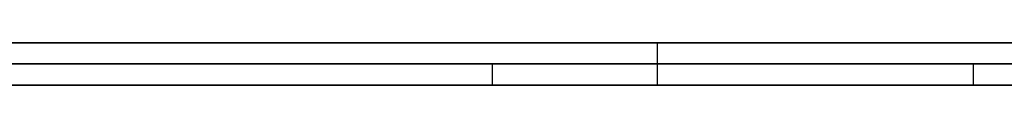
# Model space of a CAD drawing. Extents: x -3.09 to 3.09, y -0.36 to 1.94.
# Tile 34 of 168: x -2.003171 to -1.993817, y 1.8416 to 1.842. Entities that reach past the tile are written whole.
import ezdxf

# ---------------------------------------------------------------- set-up
doc = ezdxf.new("R2010")
doc.units = 0
doc.layers.get('0').update_dxf_attribs({"linetype": 'CONTINUOUS'})

# ---------------------------------------------------------------- blocks, each defined once
blk = doc.blocks.new('*U1')
at = {"extrusion": (0, 1, 0)}
for p, q in [((-3.01875, 1.842, 0.83), (3.01875, 1.842, 0.83)), ((3.01875, 1.842, -0.83), (-3.01875, 1.842, -0.83)), ((-2.92375, 1.842, -0.815), (2.92375, 1.842, -0.815)), ((2.92375, 1.842, 0.815), (-2.92375, 1.842, 0.815)), ((2.92375, 1.842, -0.7525), (-2.92375, 1.842, -0.7525)), ((-2.92375, 1.842, 0.7525), (2.92375, 1.842, 0.7525)), ((-2.71875, 1.842, -0.61), (-1.93875, 1.842, -0.61)), ((-1.93875, 1.842, -0.36), (-2.71875, 1.842, -0.36)), ((-2.45875, 1.842, -0.25), (-0.01875, 1.842, -0.25)), ((-0.01875, 1.842, 0.25), (-2.45875, 1.842, 0.25)), ((-1.9446251, 1.842, 0.5110608), (-2.010421, 1.842, 0.5110608)), ((-2.010421, 1.842, 0.4110608), (-1.9446251, 1.842, 0.4110608)), ((-1.9971148, 1.842, 0.499224), (-1.9446251, 1.842, 0.499224)), ((-1.9971148, 1.842, 0.4620812), (-1.9971148, 1.842, 0.499224)), ((-1.9446251, 1.842, 0.4620812), (-1.9971148, 1.842, 0.4620812)), ((-1.9446251, 1.842, 0.4228975), (-1.9971148, 1.842, 0.4228975)), ((-1.9971148, 1.842, 0.4502444), (-1.9446251, 1.842, 0.4502444)), ((-1.9971148, 1.842, 0.4228975), (-1.9971148, 1.842, 0.4502444)), ((-1.93875, 1.8418, -0.61), (-2.71875, 1.8418, -0.61)), ((-2.71875, 1.8418, -0.36), (-1.93875, 1.8418, -0.36)), ((-2.45875, 1.8418, 0.25), (-0.01875, 1.8418, 0.25)), ((-0.01875, 1.8418, -0.25), (-2.45875, 1.8418, -0.25)), ((-1.985458, 1.8418, -0.4355915), (-2.0117437, 1.8418, -0.4755915)), ((-1.9986825, 1.8418, -0.4787751), (-1.9698661, 1.8418, -0.4355915)), ((2.92375, 1.8416, -0.815), (-2.92375, 1.8416, -0.815)), ((-2.92375, 1.8416, 0.815), (2.92375, 1.8416, 0.815)), ((2.92375, 1.8416, -0.7525), (-2.92375, 1.8416, -0.7525)), ((-2.92375, 1.8416, 0.7525), (2.92375, 1.8416, 0.7525)), ((-2.0117437, 1.8416, -0.4755915), (-1.985458, 1.8416, -0.4355915)), ((-2.010421, 1.8416, 0.5110608), (-1.9446251, 1.8416, 0.5110608)), ((-1.9446251, 1.8416, 0.4110608), (-2.010421, 1.8416, 0.4110608)), ((-1.9698661, 1.8416, -0.4355915), (-1.9986825, 1.8416, -0.4787751)), ((-1.9446251, 1.8416, 0.499224), (-1.9971148, 1.8416, 0.499224)), ((-1.9971148, 1.8416, 0.499224), (-1.9971148, 1.8416, 0.4620812)), ((-1.9971148, 1.8416, 0.4620812), (-1.9446251, 1.8416, 0.4620812)), ((-1.9446251, 1.8416, 0.4502444), (-1.9971148, 1.8416, 0.4502444)), ((-1.9971148, 1.8416, 0.4228975), (-1.9446251, 1.8416, 0.4228975)), ((-1.9971148, 1.8416, 0.4502444), (-1.9971148, 1.8416, 0.4228975))]:
    blk.add_line(p, q, dxfattribs=at)
at = {"extrusion": (0, 0, -1)}
for p, q in [((-3.01875, 1.842, 0.83), (3.01875, 1.842, 0.83)), ((2.92375, 1.842, -0.7525), (-2.92375, 1.842, -0.7525)), ((2.92375, 1.842, 0.815), (-2.92375, 1.842, 0.815)), ((-1.93875, 1.842, -0.36), (-2.71875, 1.842, -0.36)), ((-0.01875, 1.842, 0.25), (-2.45875, 1.842, 0.25)), ((-1.9446251, 1.842, 0.5110608), (-2.010421, 1.842, 0.5110608)), ((-1.9446251, 1.842, 0.4620812), (-1.9971148, 1.842, 0.4620812)), ((-1.9971148, 1.842, 0.4620812), (-1.9971148, 1.8416, 0.4620812)), ((-1.9446251, 1.842, 0.4228975), (-1.9971148, 1.842, 0.4228975)), ((-1.9971148, 1.842, 0.4228975), (-1.9971148, 1.8416, 0.4228975)), ((-2.71875, 1.8418, -0.36), (-1.93875, 1.8418, -0.36)), ((-2.45875, 1.8418, 0.25), (-0.01875, 1.8418, 0.25)), ((2.92375, 1.8416, -0.7525), (-2.92375, 1.8416, -0.7525)), ((-2.92375, 1.8416, 0.815), (2.92375, 1.8416, 0.815)), ((-2.010421, 1.8416, 0.5110608), (-1.9446251, 1.8416, 0.5110608)), ((-1.9971148, 1.8416, 0.4620812), (-1.9446251, 1.8416, 0.4620812)), ((-1.9971148, 1.8416, 0.4228975), (-1.9446251, 1.8416, 0.4228975))]:
    blk.add_line(p, q, dxfattribs=at)
for p, q in [((3.01875, 1.842, -0.83), (-3.01875, 1.842, -0.83)), ((-2.92375, 1.842, 0.7525), (2.92375, 1.842, 0.7525)), ((-2.92375, 1.842, -0.815), (2.92375, 1.842, -0.815)), ((-2.71875, 1.842, -0.61), (-1.93875, 1.842, -0.61)), ((-2.45875, 1.842, -0.25), (-0.01875, 1.842, -0.25)), ((-2.010421, 1.842, 0.4110608), (-1.9446251, 1.842, 0.4110608)), ((-1.9971148, 1.842, 0.4502444), (-1.9446251, 1.842, 0.4502444)), ((-1.9971148, 1.842, 0.4502444), (-1.9971148, 1.8416, 0.4502444)), ((-1.9971148, 1.842, 0.499224), (-1.9446251, 1.842, 0.499224)), ((-1.9971148, 1.842, 0.499224), (-1.9971148, 1.8416, 0.499224)), ((-1.93875, 1.8418, -0.61), (-2.71875, 1.8418, -0.61)), ((-0.01875, 1.8418, -0.25), (-2.45875, 1.8418, -0.25)), ((-1.9986825, 1.8418, -0.4787751), (-1.9986825, 1.8416, -0.4787751)), ((-1.994111, 1.8418, -0.4915915), (-1.994111, 1.8416, -0.4915915)), ((-1.994111, 1.8418, -0.4915915), (-1.994111, 1.8416, -0.4915915)), ((-2.92375, 1.8416, 0.7525), (2.92375, 1.8416, 0.7525)), ((2.92375, 1.8416, -0.815), (-2.92375, 1.8416, -0.815)), ((-1.9446251, 1.8416, 0.4110608), (-2.010421, 1.8416, 0.4110608)), ((-1.9446251, 1.8416, 0.4502444), (-1.9971148, 1.8416, 0.4502444)), ((-1.9446251, 1.8416, 0.499224), (-1.9971148, 1.8416, 0.499224))]:
    blk.add_line(p, q)
at = {"extrusion": (-1, 0, 0)}
for p, q in [((-1.9971148, 1.842, 0.4228975), (-1.9971148, 1.842, 0.4502444)), ((-1.9971148, 1.842, 0.4228975), (-1.9971148, 1.8416, 0.4228975)), ((-1.9971148, 1.842, 0.4502444), (-1.9971148, 1.8416, 0.4502444)), ((-1.9971148, 1.842, 0.4620812), (-1.9971148, 1.842, 0.499224)), ((-1.9971148, 1.842, 0.4620812), (-1.9971148, 1.8416, 0.4620812)), ((-1.9971148, 1.842, 0.499224), (-1.9971148, 1.8416, 0.499224)), ((-1.9971148, 1.8416, 0.4502444), (-1.9971148, 1.8416, 0.4228975)), ((-1.9971148, 1.8416, 0.499224), (-1.9971148, 1.8416, 0.4620812))]:
    blk.add_line(p, q, dxfattribs=at)
at = {"extrusion": (0.835705, 0, -0.549178)}
for p, q in [((-1.985458, 1.8418, -0.4355915), (-2.0117437, 1.8418, -0.4755915)), ((-2.0117437, 1.8416, -0.4755915), (-1.985458, 1.8416, -0.4355915))]:
    blk.add_line(p, q, dxfattribs=at)
at = {"extrusion": (-0.831808, 0, 0.555063)}
for p, q in [((-1.9986825, 1.8418, -0.4787751), (-1.9698661, 1.8418, -0.4355915)), ((-1.9986825, 1.8418, -0.4787751), (-1.9986825, 1.8416, -0.4787751)), ((-1.9698661, 1.8416, -0.4355915), (-1.9986825, 1.8416, -0.4787751))]:
    blk.add_line(p, q, dxfattribs=at)
for points in [[(-2.00324, 1.8418, -0.48734), (-2.00314, 1.8418, -0.487365), (-2.00304, 1.8418, -0.48739), (-2.00294, 1.8418, -0.487415), (-2.00284, 1.8418, -0.487441), (-2.00273, 1.8418, -0.487467), (-2.00263, 1.8418, -0.487493), (-2.00253, 1.8418, -0.48752), (-2.00243, 1.8418, -0.487547), (-2.00233, 1.8418, -0.487575), (-2.00223, 1.8418, -0.487603), (-2.00213, 1.8418, -0.487631), (-2.00203, 1.8418, -0.48766), (-2.00193, 1.8418, -0.487689), (-2.00183, 1.8418, -0.487718), (-2.00173, 1.8418, -0.487748), (-2.00163, 1.8418, -0.487778), (-2.00153, 1.8418, -0.487809), (-2.00143, 1.8418, -0.48784), (-2.00133, 1.8418, -0.487871), (-2.00124, 1.8418, -0.487902), (-2.00114, 1.8418, -0.487935), (-2.00104, 1.8418, -0.487967), (-2.00094, 1.8418, -0.488), (-2.00084, 1.8418, -0.488033), (-2.00075, 1.8418, -0.488066), (-2.00065, 1.8418, -0.4881), (-2.00055, 1.8418, -0.488135), (-2.00046, 1.8418, -0.488169), (-2.00036, 1.8418, -0.488204), (-2.00026, 1.8418, -0.48824), (-2.00017, 1.8418, -0.488276), (-2.00007, 1.8418, -0.488312), (-1.99998, 1.8418, -0.488348), (-1.99988, 1.8418, -0.488385), (-1.99978, 1.8418, -0.488422), (-1.99969, 1.8418, -0.48846), (-1.99959, 1.8418, -0.488498), (-1.9995, 1.8418, -0.488537), (-1.99941, 1.8418, -0.488575), (-1.99931, 1.8418, -0.488615), (-1.99922, 1.8418, -0.488654), (-1.99912, 1.8418, -0.488694), (-1.99903, 1.8418, -0.488734), (-1.99894, 1.8418, -0.488775), (-1.99884, 1.8418, -0.488816), (-1.99875, 1.8418, -0.488858), (-1.99866, 1.8418, -0.488899), (-1.99856, 1.8418, -0.488942), (-1.99847, 1.8418, -0.488984), (-1.99838, 1.8418, -0.489027), (-1.99829, 1.8418, -0.48907), (-1.9982, 1.8418, -0.489114), (-1.9981, 1.8418, -0.489158), (-1.99801, 1.8418, -0.489203), (-1.99792, 1.8418, -0.489247), (-1.99783, 1.8418, -0.489293), (-1.99774, 1.8418, -0.489338), (-1.99765, 1.8418, -0.489384), (-1.99756, 1.8418, -0.48943), (-1.99747, 1.8418, -0.489477), (-1.99738, 1.8418, -0.489524), (-1.99729, 1.8418, -0.489572), (-1.9972, 1.8418, -0.489619), (-1.99711, 1.8418, -0.489668), (-1.99702, 1.8418, -0.489716), (-1.99693, 1.8418, -0.489765), (-1.99684, 1.8418, -0.489814), (-1.99675, 1.8418, -0.489864), (-1.99667, 1.8418, -0.489914), (-1.99658, 1.8418, -0.489965), (-1.99649, 1.8418, -0.490016), (-1.9964, 1.8418, -0.490067), (-1.99631, 1.8418, -0.490118), (-1.99623, 1.8418, -0.49017), (-1.99614, 1.8418, -0.490223), (-1.99605, 1.8418, -0.490275), (-1.99597, 1.8418, -0.490328), (-1.99588, 1.8418, -0.490382), (-1.99579, 1.8418, -0.490436), (-1.99571, 1.8418, -0.49049), (-1.99562, 1.8418, -0.490545), (-1.99554, 1.8418, -0.4906), (-1.99545, 1.8418, -0.490655), (-1.99537, 1.8418, -0.490711), (-1.99528, 1.8418, -0.490767), (-1.9952, 1.8418, -0.490823), (-1.99511, 1.8418, -0.49088), (-1.99503, 1.8418, -0.490937), (-1.99494, 1.8418, -0.490995), (-1.99486, 1.8418, -0.491053), (-1.99477, 1.8418, -0.491111), (-1.99469, 1.8418, -0.49117), (-1.99461, 1.8418, -0.491229), (-1.99452, 1.8418, -0.491288), (-1.99444, 1.8418, -0.491348), (-1.99436, 1.8418, -0.491409), (-1.99428, 1.8418, -0.491469), (-1.99419, 1.8418, -0.49153), (-1.99411, 1.8418, -0.491591)], [(-2.00324, 1.8418, -0.48734), (-2.00314, 1.8418, -0.487365), (-2.00304, 1.8418, -0.48739), (-2.00294, 1.8418, -0.487415), (-2.00284, 1.8418, -0.487441), (-2.00273, 1.8418, -0.487467), (-2.00263, 1.8418, -0.487493), (-2.00253, 1.8418, -0.48752), (-2.00243, 1.8418, -0.487547), (-2.00233, 1.8418, -0.487575), (-2.00223, 1.8418, -0.487603), (-2.00213, 1.8418, -0.487631), (-2.00203, 1.8418, -0.48766), (-2.00193, 1.8418, -0.487689), (-2.00183, 1.8418, -0.487718), (-2.00173, 1.8418, -0.487748), (-2.00163, 1.8418, -0.487778), (-2.00153, 1.8418, -0.487809), (-2.00143, 1.8418, -0.48784), (-2.00133, 1.8418, -0.487871), (-2.00124, 1.8418, -0.487902), (-2.00114, 1.8418, -0.487935), (-2.00104, 1.8418, -0.487967), (-2.00094, 1.8418, -0.488), (-2.00084, 1.8418, -0.488033), (-2.00075, 1.8418, -0.488066), (-2.00065, 1.8418, -0.4881), (-2.00055, 1.8418, -0.488135), (-2.00046, 1.8418, -0.488169), (-2.00036, 1.8418, -0.488204), (-2.00026, 1.8418, -0.48824), (-2.00017, 1.8418, -0.488276), (-2.00007, 1.8418, -0.488312), (-1.99998, 1.8418, -0.488348), (-1.99988, 1.8418, -0.488385), (-1.99978, 1.8418, -0.488422), (-1.99969, 1.8418, -0.48846), (-1.99959, 1.8418, -0.488498), (-1.9995, 1.8418, -0.488537), (-1.99941, 1.8418, -0.488575), (-1.99931, 1.8418, -0.488615), (-1.99922, 1.8418, -0.488654), (-1.99912, 1.8418, -0.488694), (-1.99903, 1.8418, -0.488734), (-1.99894, 1.8418, -0.488775), (-1.99884, 1.8418, -0.488816), (-1.99875, 1.8418, -0.488858), (-1.99866, 1.8418, -0.488899), (-1.99856, 1.8418, -0.488942), (-1.99847, 1.8418, -0.488984), (-1.99838, 1.8418, -0.489027), (-1.99829, 1.8418, -0.48907), (-1.9982, 1.8418, -0.489114), (-1.9981, 1.8418, -0.489158), (-1.99801, 1.8418, -0.489203), (-1.99792, 1.8418, -0.489247), (-1.99783, 1.8418, -0.489293), (-1.99774, 1.8418, -0.489338), (-1.99765, 1.8418, -0.489384), (-1.99756, 1.8418, -0.48943), (-1.99747, 1.8418, -0.489477), (-1.99738, 1.8418, -0.489524), (-1.99729, 1.8418, -0.489572), (-1.9972, 1.8418, -0.489619), (-1.99711, 1.8418, -0.489668), (-1.99702, 1.8418, -0.489716), (-1.99693, 1.8418, -0.489765), (-1.99684, 1.8418, -0.489814), (-1.99675, 1.8418, -0.489864), (-1.99667, 1.8418, -0.489914), (-1.99658, 1.8418, -0.489965), (-1.99649, 1.8418, -0.490016), (-1.9964, 1.8418, -0.490067), (-1.99631, 1.8418, -0.490118), (-1.99623, 1.8418, -0.49017), (-1.99614, 1.8418, -0.490223), (-1.99605, 1.8418, -0.490275), (-1.99597, 1.8418, -0.490328), (-1.99588, 1.8418, -0.490382), (-1.99579, 1.8418, -0.490436), (-1.99571, 1.8418, -0.49049), (-1.99562, 1.8418, -0.490545), (-1.99554, 1.8418, -0.4906), (-1.99545, 1.8418, -0.490655), (-1.99537, 1.8418, -0.490711), (-1.99528, 1.8418, -0.490767), (-1.9952, 1.8418, -0.490823), (-1.99511, 1.8418, -0.49088), (-1.99503, 1.8418, -0.490937), (-1.99494, 1.8418, -0.490995), (-1.99486, 1.8418, -0.491053), (-1.99477, 1.8418, -0.491111), (-1.99469, 1.8418, -0.49117), (-1.99461, 1.8418, -0.491229), (-1.99452, 1.8418, -0.491288), (-1.99444, 1.8418, -0.491348), (-1.99436, 1.8418, -0.491409), (-1.99428, 1.8418, -0.491469), (-1.99419, 1.8418, -0.49153), (-1.99411, 1.8418, -0.491591)], [(-1.99375, 1.8418, -0.523384), (-1.99382, 1.8418, -0.523407), (-1.99389, 1.8418, -0.523429), (-1.99396, 1.8418, -0.523452), (-1.99403, 1.8418, -0.523474), (-1.99411, 1.8418, -0.523496), (-1.99418, 1.8418, -0.523518), (-1.99425, 1.8418, -0.523539), (-1.99433, 1.8418, -0.52356), (-1.9944, 1.8418, -0.523581), (-1.99447, 1.8418, -0.523602), (-1.99455, 1.8418, -0.523622), (-1.99462, 1.8418, -0.523642), (-1.9947, 1.8418, -0.523662), (-1.99477, 1.8418, -0.523681), (-1.99485, 1.8418, -0.523701), (-1.99492, 1.8418, -0.52372), (-1.995, 1.8418, -0.523738), (-1.99507, 1.8418, -0.523757), (-1.99515, 1.8418, -0.523775), (-1.99523, 1.8418, -0.523793), (-1.9953, 1.8418, -0.52381), (-1.99538, 1.8418, -0.523828), (-1.99546, 1.8418, -0.523845), (-1.99553, 1.8418, -0.523862), (-1.99561, 1.8418, -0.523879), (-1.99569, 1.8418, -0.523895), (-1.99577, 1.8418, -0.523911), (-1.99585, 1.8418, -0.523928), (-1.99593, 1.8418, -0.523944), (-1.996, 1.8418, -0.52396), (-1.99608, 1.8418, -0.523975), (-1.99616, 1.8418, -0.523991), (-1.99625, 1.8418, -0.524006), (-1.99633, 1.8418, -0.524021), (-1.99641, 1.8418, -0.524036), (-1.99649, 1.8418, -0.524051), (-1.99657, 1.8418, -0.524065), (-1.99665, 1.8418, -0.52408), (-1.99674, 1.8418, -0.524094), (-1.99682, 1.8418, -0.524108), (-1.9969, 1.8418, -0.524122), (-1.99699, 1.8418, -0.524136), (-1.99707, 1.8418, -0.524149), (-1.99716, 1.8418, -0.524163), (-1.99724, 1.8418, -0.524176), (-1.99733, 1.8418, -0.524189), (-1.99741, 1.8418, -0.524201), (-1.9975, 1.8418, -0.524214), (-1.99759, 1.8418, -0.524227), (-1.99767, 1.8418, -0.524239), (-1.99776, 1.8418, -0.524251), (-1.99785, 1.8418, -0.524263), (-1.99794, 1.8418, -0.524275), (-1.99803, 1.8418, -0.524286), (-1.99812, 1.8418, -0.524297), (-1.99821, 1.8418, -0.524309), (-1.9983, 1.8418, -0.52432), (-1.99839, 1.8418, -0.52433), (-1.99848, 1.8418, -0.524341), (-1.99857, 1.8418, -0.524352), (-1.99866, 1.8418, -0.524362), (-1.99875, 1.8418, -0.524372), (-1.99884, 1.8418, -0.524382), (-1.99893, 1.8418, -0.524392), (-1.99903, 1.8418, -0.524401), (-1.99912, 1.8418, -0.524411), (-1.99921, 1.8418, -0.52442), (-1.99931, 1.8418, -0.524429), (-1.9994, 1.8418, -0.524438), (-1.9995, 1.8418, -0.524446), (-1.99959, 1.8418, -0.524455), (-1.99969, 1.8418, -0.524463), (-1.99978, 1.8418, -0.524471), (-1.99988, 1.8418, -0.524479), (-1.99997, 1.8418, -0.524487), (-2.00007, 1.8418, -0.524495), (-2.00017, 1.8418, -0.524502), (-2.00027, 1.8418, -0.524509), (-2.00036, 1.8418, -0.524517), (-2.00046, 1.8418, -0.524523), (-2.00056, 1.8418, -0.52453), (-2.00066, 1.8418, -0.524537), (-2.00076, 1.8418, -0.524543), (-2.00086, 1.8418, -0.524549), (-2.00096, 1.8418, -0.524555), (-2.00106, 1.8418, -0.524561), (-2.00116, 1.8418, -0.524567), (-2.00126, 1.8418, -0.524572), (-2.00136, 1.8418, -0.524577), (-2.00147, 1.8418, -0.524583), (-2.00157, 1.8418, -0.524587), (-2.00167, 1.8418, -0.524592), (-2.00178, 1.8418, -0.524597), (-2.00188, 1.8418, -0.524601), (-2.00198, 1.8418, -0.524605), (-2.00209, 1.8418, -0.524609), (-2.00219, 1.8418, -0.524613), (-2.0023, 1.8418, -0.524617), (-2.0024, 1.8418, -0.52462), (-2.00251, 1.8418, -0.524624), (-2.00261, 1.8418, -0.524627), (-2.00272, 1.8418, -0.52463), (-2.00283, 1.8418, -0.524633), (-2.00294, 1.8418, -0.524635), (-2.00304, 1.8418, -0.524638), (-2.00315, 1.8418, -0.52464), (-2.00326, 1.8418, -0.524642)], [(-1.99375, 1.8418, -0.523384), (-1.99382, 1.8418, -0.523407), (-1.99389, 1.8418, -0.523429), (-1.99396, 1.8418, -0.523452), (-1.99403, 1.8418, -0.523474), (-1.99411, 1.8418, -0.523496), (-1.99418, 1.8418, -0.523518), (-1.99425, 1.8418, -0.523539), (-1.99433, 1.8418, -0.52356), (-1.9944, 1.8418, -0.523581), (-1.99447, 1.8418, -0.523602), (-1.99455, 1.8418, -0.523622), (-1.99462, 1.8418, -0.523642), (-1.9947, 1.8418, -0.523662), (-1.99477, 1.8418, -0.523681), (-1.99485, 1.8418, -0.523701), (-1.99492, 1.8418, -0.52372), (-1.995, 1.8418, -0.523738), (-1.99507, 1.8418, -0.523757), (-1.99515, 1.8418, -0.523775), (-1.99523, 1.8418, -0.523793), (-1.9953, 1.8418, -0.52381), (-1.99538, 1.8418, -0.523828), (-1.99546, 1.8418, -0.523845), (-1.99553, 1.8418, -0.523862), (-1.99561, 1.8418, -0.523879), (-1.99569, 1.8418, -0.523895), (-1.99577, 1.8418, -0.523911), (-1.99585, 1.8418, -0.523928), (-1.99593, 1.8418, -0.523944), (-1.996, 1.8418, -0.52396), (-1.99608, 1.8418, -0.523975), (-1.99616, 1.8418, -0.523991), (-1.99625, 1.8418, -0.524006), (-1.99633, 1.8418, -0.524021), (-1.99641, 1.8418, -0.524036), (-1.99649, 1.8418, -0.524051), (-1.99657, 1.8418, -0.524065), (-1.99665, 1.8418, -0.52408), (-1.99674, 1.8418, -0.524094), (-1.99682, 1.8418, -0.524108), (-1.9969, 1.8418, -0.524122), (-1.99699, 1.8418, -0.524136), (-1.99707, 1.8418, -0.524149), (-1.99716, 1.8418, -0.524163), (-1.99724, 1.8418, -0.524176), (-1.99733, 1.8418, -0.524189), (-1.99741, 1.8418, -0.524201), (-1.9975, 1.8418, -0.524214), (-1.99759, 1.8418, -0.524227), (-1.99767, 1.8418, -0.524239), (-1.99776, 1.8418, -0.524251), (-1.99785, 1.8418, -0.524263), (-1.99794, 1.8418, -0.524275), (-1.99803, 1.8418, -0.524286), (-1.99812, 1.8418, -0.524297), (-1.99821, 1.8418, -0.524309), (-1.9983, 1.8418, -0.52432), (-1.99839, 1.8418, -0.52433), (-1.99848, 1.8418, -0.524341), (-1.99857, 1.8418, -0.524352), (-1.99866, 1.8418, -0.524362), (-1.99875, 1.8418, -0.524372), (-1.99884, 1.8418, -0.524382), (-1.99893, 1.8418, -0.524392), (-1.99903, 1.8418, -0.524401), (-1.99912, 1.8418, -0.524411), (-1.99921, 1.8418, -0.52442), (-1.99931, 1.8418, -0.524429), (-1.9994, 1.8418, -0.524438), (-1.9995, 1.8418, -0.524446), (-1.99959, 1.8418, -0.524455), (-1.99969, 1.8418, -0.524463), (-1.99978, 1.8418, -0.524471), (-1.99988, 1.8418, -0.524479), (-1.99997, 1.8418, -0.524487), (-2.00007, 1.8418, -0.524495), (-2.00017, 1.8418, -0.524502), (-2.00027, 1.8418, -0.524509), (-2.00036, 1.8418, -0.524517), (-2.00046, 1.8418, -0.524523), (-2.00056, 1.8418, -0.52453), (-2.00066, 1.8418, -0.524537), (-2.00076, 1.8418, -0.524543), (-2.00086, 1.8418, -0.524549), (-2.00096, 1.8418, -0.524555), (-2.00106, 1.8418, -0.524561), (-2.00116, 1.8418, -0.524567), (-2.00126, 1.8418, -0.524572), (-2.00136, 1.8418, -0.524577), (-2.00147, 1.8418, -0.524583), (-2.00157, 1.8418, -0.524587), (-2.00167, 1.8418, -0.524592), (-2.00178, 1.8418, -0.524597), (-2.00188, 1.8418, -0.524601), (-2.00198, 1.8418, -0.524605), (-2.00209, 1.8418, -0.524609), (-2.00219, 1.8418, -0.524613), (-2.0023, 1.8418, -0.524617), (-2.0024, 1.8418, -0.52462), (-2.00251, 1.8418, -0.524624), (-2.00261, 1.8418, -0.524627), (-2.00272, 1.8418, -0.52463), (-2.00283, 1.8418, -0.524633), (-2.00294, 1.8418, -0.524635), (-2.00304, 1.8418, -0.524638), (-2.00315, 1.8418, -0.52464), (-2.00326, 1.8418, -0.524642)], [(-2.00317, 1.8418, -0.535591), (-2.00298, 1.8418, -0.535591), (-2.00279, 1.8418, -0.535591), (-2.0026, 1.8418, -0.53559), (-2.00241, 1.8418, -0.535589), (-2.00222, 1.8418, -0.535588), (-2.00204, 1.8418, -0.535587), (-2.00185, 1.8418, -0.535585), (-2.00166, 1.8418, -0.535583), (-2.00148, 1.8418, -0.535581), (-2.0013, 1.8418, -0.535578), (-2.00111, 1.8418, -0.535576), (-2.00093, 1.8418, -0.535573), (-2.00075, 1.8418, -0.53557), (-2.00057, 1.8418, -0.535566), (-2.00038, 1.8418, -0.535562), (-2.0002, 1.8418, -0.535558), (-2.00003, 1.8418, -0.535554), (-1.99985, 1.8418, -0.535549), (-1.99967, 1.8418, -0.535545), (-1.99949, 1.8418, -0.53554), (-1.99932, 1.8418, -0.535534), (-1.99914, 1.8418, -0.535529), (-1.99897, 1.8418, -0.535523), (-1.99879, 1.8418, -0.535517), (-1.99862, 1.8418, -0.53551), (-1.99845, 1.8418, -0.535504), (-1.99828, 1.8418, -0.535497), (-1.99811, 1.8418, -0.53549), (-1.99794, 1.8418, -0.535482), (-1.99777, 1.8418, -0.535475), (-1.9976, 1.8418, -0.535467), (-1.99743, 1.8418, -0.535459), (-1.99726, 1.8418, -0.53545), (-1.9971, 1.8418, -0.535441), (-1.99693, 1.8418, -0.535432), (-1.99677, 1.8418, -0.535423), (-1.9966, 1.8418, -0.535414), (-1.99644, 1.8418, -0.535404), (-1.99628, 1.8418, -0.535394), (-1.99611, 1.8418, -0.535384), (-1.99595, 1.8418, -0.535373), (-1.99579, 1.8418, -0.535363), (-1.99563, 1.8418, -0.535351), (-1.99548, 1.8418, -0.53534), (-1.99532, 1.8418, -0.535329), (-1.99516, 1.8418, -0.535317), (-1.995, 1.8418, -0.535305), (-1.99485, 1.8418, -0.535292), (-1.99469, 1.8418, -0.53528), (-1.99454, 1.8418, -0.535267), (-1.99438, 1.8418, -0.535254), (-1.99423, 1.8418, -0.535241), (-1.99408, 1.8418, -0.535227), (-1.99393, 1.8418, -0.535213), (-1.99378, 1.8418, -0.535199)], [(-2.00317, 1.8418, -0.535591), (-2.00298, 1.8418, -0.535591), (-2.00279, 1.8418, -0.535591), (-2.0026, 1.8418, -0.53559), (-2.00241, 1.8418, -0.535589), (-2.00222, 1.8418, -0.535588), (-2.00204, 1.8418, -0.535587), (-2.00185, 1.8418, -0.535585), (-2.00166, 1.8418, -0.535583), (-2.00148, 1.8418, -0.535581), (-2.0013, 1.8418, -0.535578), (-2.00111, 1.8418, -0.535576), (-2.00093, 1.8418, -0.535573), (-2.00075, 1.8418, -0.53557), (-2.00057, 1.8418, -0.535566), (-2.00038, 1.8418, -0.535562), (-2.0002, 1.8418, -0.535558), (-2.00003, 1.8418, -0.535554), (-1.99985, 1.8418, -0.535549), (-1.99967, 1.8418, -0.535545), (-1.99949, 1.8418, -0.53554), (-1.99932, 1.8418, -0.535534), (-1.99914, 1.8418, -0.535529), (-1.99897, 1.8418, -0.535523), (-1.99879, 1.8418, -0.535517), (-1.99862, 1.8418, -0.53551), (-1.99845, 1.8418, -0.535504), (-1.99828, 1.8418, -0.535497), (-1.99811, 1.8418, -0.53549), (-1.99794, 1.8418, -0.535482), (-1.99777, 1.8418, -0.535475), (-1.9976, 1.8418, -0.535467), (-1.99743, 1.8418, -0.535459), (-1.99726, 1.8418, -0.53545), (-1.9971, 1.8418, -0.535441), (-1.99693, 1.8418, -0.535432), (-1.99677, 1.8418, -0.535423), (-1.9966, 1.8418, -0.535414), (-1.99644, 1.8418, -0.535404), (-1.99628, 1.8418, -0.535394), (-1.99611, 1.8418, -0.535384), (-1.99595, 1.8418, -0.535373), (-1.99579, 1.8418, -0.535363), (-1.99563, 1.8418, -0.535351), (-1.99548, 1.8418, -0.53534), (-1.99532, 1.8418, -0.535329), (-1.99516, 1.8418, -0.535317), (-1.995, 1.8418, -0.535305), (-1.99485, 1.8418, -0.535292), (-1.99469, 1.8418, -0.53528), (-1.99454, 1.8418, -0.535267), (-1.99438, 1.8418, -0.535254), (-1.99423, 1.8418, -0.535241), (-1.99408, 1.8418, -0.535227), (-1.99393, 1.8418, -0.535213), (-1.99378, 1.8418, -0.535199)], [(-1.99381, 1.8418, -0.480465), (-1.99406, 1.8418, -0.480364), (-1.99431, 1.8418, -0.480265), (-1.99455, 1.8418, -0.480168), (-1.9948, 1.8418, -0.480071), (-1.99505, 1.8418, -0.479976), (-1.99531, 1.8418, -0.479882), (-1.99556, 1.8418, -0.479789), (-1.99581, 1.8418, -0.479698), (-1.99607, 1.8418, -0.479608), (-1.99633, 1.8418, -0.479519), (-1.99658, 1.8418, -0.479431), (-1.99684, 1.8418, -0.479345), (-1.9971, 1.8418, -0.479259), (-1.99736, 1.8418, -0.479176), (-1.99762, 1.8418, -0.479093), (-1.99789, 1.8418, -0.479012), (-1.99815, 1.8418, -0.478932), (-1.99842, 1.8418, -0.478853), (-1.99868, 1.8418, -0.478775)], [(-1.99381, 1.8418, -0.480465), (-1.99406, 1.8418, -0.480364), (-1.99431, 1.8418, -0.480265), (-1.99455, 1.8418, -0.480168), (-1.9948, 1.8418, -0.480071), (-1.99505, 1.8418, -0.479976), (-1.99531, 1.8418, -0.479882), (-1.99556, 1.8418, -0.479789), (-1.99581, 1.8418, -0.479698), (-1.99607, 1.8418, -0.479608), (-1.99633, 1.8418, -0.479519), (-1.99658, 1.8418, -0.479431), (-1.99684, 1.8418, -0.479345), (-1.9971, 1.8418, -0.479259), (-1.99736, 1.8418, -0.479176), (-1.99762, 1.8418, -0.479093), (-1.99789, 1.8418, -0.479012), (-1.99815, 1.8418, -0.478932), (-1.99842, 1.8418, -0.478853), (-1.99868, 1.8418, -0.478775)], [(-1.99411, 1.8418, -0.491591), (-1.99402, 1.8418, -0.491663), (-1.99393, 1.8418, -0.491736), (-1.99384, 1.8418, -0.491808), (-1.99375, 1.8418, -0.491881)], [(-1.99411, 1.8418, -0.491591), (-1.99402, 1.8418, -0.491663), (-1.99393, 1.8418, -0.491736), (-1.99384, 1.8418, -0.491808), (-1.99375, 1.8418, -0.491881)], [(-2.00327, 1.8416, -0.487334), (-2.00312, 1.8416, -0.487371), (-2.00296, 1.8416, -0.487409), (-2.00281, 1.8416, -0.487448), (-2.00266, 1.8416, -0.487487), (-2.00251, 1.8416, -0.487527), (-2.00235, 1.8416, -0.487568), (-2.0022, 1.8416, -0.48761), (-2.00205, 1.8416, -0.487653), (-2.0019, 1.8416, -0.487697), (-2.00175, 1.8416, -0.487741), (-2.0016, 1.8416, -0.487787), (-2.00145, 1.8416, -0.487833), (-2.00131, 1.8416, -0.48788), (-2.00116, 1.8416, -0.487928), (-2.00101, 1.8416, -0.487977), (-2.00086, 1.8416, -0.488026), (-2.00072, 1.8416, -0.488077), (-2.00057, 1.8416, -0.488128), (-2.00043, 1.8416, -0.48818), (-2.00028, 1.8416, -0.488233), (-2.00014, 1.8416, -0.488287), (-1.99999, 1.8416, -0.488342), (-1.99985, 1.8416, -0.488397), (-1.99971, 1.8416, -0.488454), (-1.99956, 1.8416, -0.488511), (-1.99942, 1.8416, -0.488569), (-1.99928, 1.8416, -0.488628), (-1.99914, 1.8416, -0.488688), (-1.999, 1.8416, -0.488749), (-1.99886, 1.8416, -0.48881), (-1.99872, 1.8416, -0.488873), (-1.99858, 1.8416, -0.488936), (-1.99844, 1.8416, -0.489), (-1.9983, 1.8416, -0.489065), (-1.99816, 1.8416, -0.489131), (-1.99802, 1.8416, -0.489197), (-1.99789, 1.8416, -0.489265), (-1.99775, 1.8416, -0.489333), (-1.99761, 1.8416, -0.489402), (-1.99748, 1.8416, -0.489472), (-1.99734, 1.8416, -0.489543), (-1.99721, 1.8416, -0.489615), (-1.99707, 1.8416, -0.489687), (-1.99694, 1.8416, -0.489761), (-1.99681, 1.8416, -0.489835), (-1.99667, 1.8416, -0.48991), (-1.99654, 1.8416, -0.489986), (-1.99641, 1.8416, -0.490063), (-1.99628, 1.8416, -0.490141), (-1.99615, 1.8416, -0.490219), (-1.99601, 1.8416, -0.490299), (-1.99588, 1.8416, -0.490379), (-1.99575, 1.8416, -0.49046), (-1.99563, 1.8416, -0.490542), (-1.9955, 1.8416, -0.490625), (-1.99537, 1.8416, -0.490708), (-1.99524, 1.8416, -0.490793), (-1.99511, 1.8416, -0.490878), (-1.99499, 1.8416, -0.490964), (-1.99486, 1.8416, -0.491051), (-1.99473, 1.8416, -0.491139), (-1.99461, 1.8416, -0.491228), (-1.99448, 1.8416, -0.491318), (-1.99436, 1.8416, -0.491408), (-1.99423, 1.8416, -0.491499), (-1.99411, 1.8416, -0.491591)], [(-2.00327, 1.8416, -0.487334), (-2.00312, 1.8416, -0.487371), (-2.00296, 1.8416, -0.487409), (-2.00281, 1.8416, -0.487448), (-2.00266, 1.8416, -0.487487), (-2.00251, 1.8416, -0.487527), (-2.00235, 1.8416, -0.487568), (-2.0022, 1.8416, -0.48761), (-2.00205, 1.8416, -0.487653), (-2.0019, 1.8416, -0.487697), (-2.00175, 1.8416, -0.487741), (-2.0016, 1.8416, -0.487787), (-2.00145, 1.8416, -0.487833), (-2.00131, 1.8416, -0.48788), (-2.00116, 1.8416, -0.487928), (-2.00101, 1.8416, -0.487977), (-2.00086, 1.8416, -0.488026), (-2.00072, 1.8416, -0.488077), (-2.00057, 1.8416, -0.488128), (-2.00043, 1.8416, -0.48818), (-2.00028, 1.8416, -0.488233), (-2.00014, 1.8416, -0.488287), (-1.99999, 1.8416, -0.488342), (-1.99985, 1.8416, -0.488397), (-1.99971, 1.8416, -0.488454), (-1.99956, 1.8416, -0.488511), (-1.99942, 1.8416, -0.488569), (-1.99928, 1.8416, -0.488628), (-1.99914, 1.8416, -0.488688), (-1.999, 1.8416, -0.488749), (-1.99886, 1.8416, -0.48881), (-1.99872, 1.8416, -0.488873), (-1.99858, 1.8416, -0.488936), (-1.99844, 1.8416, -0.489), (-1.9983, 1.8416, -0.489065), (-1.99816, 1.8416, -0.489131), (-1.99802, 1.8416, -0.489197), (-1.99789, 1.8416, -0.489265), (-1.99775, 1.8416, -0.489333), (-1.99761, 1.8416, -0.489402), (-1.99748, 1.8416, -0.489472), (-1.99734, 1.8416, -0.489543), (-1.99721, 1.8416, -0.489615), (-1.99707, 1.8416, -0.489687), (-1.99694, 1.8416, -0.489761), (-1.99681, 1.8416, -0.489835), (-1.99667, 1.8416, -0.48991), (-1.99654, 1.8416, -0.489986), (-1.99641, 1.8416, -0.490063), (-1.99628, 1.8416, -0.490141), (-1.99615, 1.8416, -0.490219), (-1.99601, 1.8416, -0.490299), (-1.99588, 1.8416, -0.490379), (-1.99575, 1.8416, -0.49046), (-1.99563, 1.8416, -0.490542), (-1.9955, 1.8416, -0.490625), (-1.99537, 1.8416, -0.490708), (-1.99524, 1.8416, -0.490793), (-1.99511, 1.8416, -0.490878), (-1.99499, 1.8416, -0.490964), (-1.99486, 1.8416, -0.491051), (-1.99473, 1.8416, -0.491139), (-1.99461, 1.8416, -0.491228), (-1.99448, 1.8416, -0.491318), (-1.99436, 1.8416, -0.491408), (-1.99423, 1.8416, -0.491499), (-1.99411, 1.8416, -0.491591)], [(-1.99379, 1.8416, -0.5234), (-1.9939, 1.8416, -0.523434), (-1.99401, 1.8416, -0.523468), (-1.99412, 1.8416, -0.523501), (-1.99423, 1.8416, -0.523533), (-1.99434, 1.8416, -0.523565), (-1.99445, 1.8416, -0.523596), (-1.99456, 1.8416, -0.523626), (-1.99468, 1.8416, -0.523656), (-1.99479, 1.8416, -0.523686), (-1.9949, 1.8416, -0.523715), (-1.99502, 1.8416, -0.523743), (-1.99513, 1.8416, -0.52377), (-1.99524, 1.8416, -0.523797), (-1.99536, 1.8416, -0.523823), (-1.99548, 1.8416, -0.523849), (-1.99559, 1.8416, -0.523874), (-1.99571, 1.8416, -0.523899), (-1.99583, 1.8416, -0.523924), (-1.99595, 1.8416, -0.523948), (-1.99607, 1.8416, -0.523972), (-1.99619, 1.8416, -0.523995), (-1.99631, 1.8416, -0.524018), (-1.99643, 1.8416, -0.52404), (-1.99655, 1.8416, -0.524062), (-1.99668, 1.8416, -0.524084), (-1.9968, 1.8416, -0.524105), (-1.99693, 1.8416, -0.524126), (-1.99706, 1.8416, -0.524147), (-1.99718, 1.8416, -0.524167), (-1.99731, 1.8416, -0.524186), (-1.99744, 1.8416, -0.524205), (-1.99757, 1.8416, -0.524224), (-1.9977, 1.8416, -0.524243), (-1.99783, 1.8416, -0.524261), (-1.99797, 1.8416, -0.524278), (-1.9981, 1.8416, -0.524296), (-1.99824, 1.8416, -0.524312), (-1.99837, 1.8416, -0.524329), (-1.99851, 1.8416, -0.524345), (-1.99864, 1.8416, -0.52436), (-1.99878, 1.8416, -0.524376), (-1.99892, 1.8416, -0.52439), (-1.99906, 1.8416, -0.524405), (-1.9992, 1.8416, -0.524419), (-1.99934, 1.8416, -0.524432), (-1.99948, 1.8416, -0.524445), (-1.99963, 1.8416, -0.524458), (-1.99977, 1.8416, -0.52447), (-1.99991, 1.8416, -0.524482), (-2.00006, 1.8416, -0.524494), (-2.00021, 1.8416, -0.524505), (-2.00035, 1.8416, -0.524516), (-2.0005, 1.8416, -0.524526), (-2.00065, 1.8416, -0.524536), (-2.0008, 1.8416, -0.524546), (-2.00095, 1.8416, -0.524555), (-2.0011, 1.8416, -0.524563), (-2.00125, 1.8416, -0.524572), (-2.00141, 1.8416, -0.52458), (-2.00156, 1.8416, -0.524587), (-2.00172, 1.8416, -0.524594), (-2.00187, 1.8416, -0.524601), (-2.00203, 1.8416, -0.524607), (-2.00219, 1.8416, -0.524613), (-2.00234, 1.8416, -0.524618), (-2.0025, 1.8416, -0.524624), (-2.00266, 1.8416, -0.524628), (-2.00282, 1.8416, -0.524632), (-2.00299, 1.8416, -0.524636), (-2.00315, 1.8416, -0.52464), (-2.00331, 1.8416, -0.524643)], [(-1.99379, 1.8416, -0.5234), (-1.9939, 1.8416, -0.523434), (-1.99401, 1.8416, -0.523468), (-1.99412, 1.8416, -0.523501), (-1.99423, 1.8416, -0.523533), (-1.99434, 1.8416, -0.523565), (-1.99445, 1.8416, -0.523596), (-1.99456, 1.8416, -0.523626), (-1.99468, 1.8416, -0.523656), (-1.99479, 1.8416, -0.523686), (-1.9949, 1.8416, -0.523715), (-1.99502, 1.8416, -0.523743), (-1.99513, 1.8416, -0.52377), (-1.99524, 1.8416, -0.523797), (-1.99536, 1.8416, -0.523823), (-1.99548, 1.8416, -0.523849), (-1.99559, 1.8416, -0.523874), (-1.99571, 1.8416, -0.523899), (-1.99583, 1.8416, -0.523924), (-1.99595, 1.8416, -0.523948), (-1.99607, 1.8416, -0.523972), (-1.99619, 1.8416, -0.523995), (-1.99631, 1.8416, -0.524018), (-1.99643, 1.8416, -0.52404), (-1.99655, 1.8416, -0.524062), (-1.99668, 1.8416, -0.524084), (-1.9968, 1.8416, -0.524105), (-1.99693, 1.8416, -0.524126), (-1.99706, 1.8416, -0.524147), (-1.99718, 1.8416, -0.524167), (-1.99731, 1.8416, -0.524186), (-1.99744, 1.8416, -0.524205), (-1.99757, 1.8416, -0.524224), (-1.9977, 1.8416, -0.524243), (-1.99783, 1.8416, -0.524261), (-1.99797, 1.8416, -0.524278), (-1.9981, 1.8416, -0.524296), (-1.99824, 1.8416, -0.524312), (-1.99837, 1.8416, -0.524329), (-1.99851, 1.8416, -0.524345), (-1.99864, 1.8416, -0.52436), (-1.99878, 1.8416, -0.524376), (-1.99892, 1.8416, -0.52439), (-1.99906, 1.8416, -0.524405), (-1.9992, 1.8416, -0.524419), (-1.99934, 1.8416, -0.524432), (-1.99948, 1.8416, -0.524445), (-1.99963, 1.8416, -0.524458), (-1.99977, 1.8416, -0.52447), (-1.99991, 1.8416, -0.524482), (-2.00006, 1.8416, -0.524494), (-2.00021, 1.8416, -0.524505), (-2.00035, 1.8416, -0.524516), (-2.0005, 1.8416, -0.524526), (-2.00065, 1.8416, -0.524536), (-2.0008, 1.8416, -0.524546), (-2.00095, 1.8416, -0.524555), (-2.0011, 1.8416, -0.524563), (-2.00125, 1.8416, -0.524572), (-2.00141, 1.8416, -0.52458), (-2.00156, 1.8416, -0.524587), (-2.00172, 1.8416, -0.524594), (-2.00187, 1.8416, -0.524601), (-2.00203, 1.8416, -0.524607), (-2.00219, 1.8416, -0.524613), (-2.00234, 1.8416, -0.524618), (-2.0025, 1.8416, -0.524624), (-2.00266, 1.8416, -0.524628), (-2.00282, 1.8416, -0.524632), (-2.00299, 1.8416, -0.524636), (-2.00315, 1.8416, -0.52464), (-2.00331, 1.8416, -0.524643)], [(-1.99368, 1.8416, -0.53519), (-1.99391, 1.8416, -0.535211), (-1.99414, 1.8416, -0.535232), (-1.99436, 1.8416, -0.535252), (-1.9946, 1.8416, -0.535272), (-1.99483, 1.8416, -0.535291), (-1.99506, 1.8416, -0.535309), (-1.9953, 1.8416, -0.535327), (-1.99554, 1.8416, -0.535345), (-1.99578, 1.8416, -0.535361), (-1.99602, 1.8416, -0.535377), (-1.99626, 1.8416, -0.535393), (-1.9965, 1.8416, -0.535408), (-1.99675, 1.8416, -0.535422), (-1.997, 1.8416, -0.535436), (-1.99725, 1.8416, -0.535449), (-1.9975, 1.8416, -0.535462), (-1.99775, 1.8416, -0.535474), (-1.99801, 1.8416, -0.535485), (-1.99826, 1.8416, -0.535496), (-1.99852, 1.8416, -0.535507), (-1.99878, 1.8416, -0.535516), (-1.99904, 1.8416, -0.535525), (-1.99931, 1.8416, -0.535534), (-1.99957, 1.8416, -0.535542), (-1.99984, 1.8416, -0.535549), (-2.00011, 1.8416, -0.535556), (-2.00038, 1.8416, -0.535562), (-2.00065, 1.8416, -0.535568), (-2.00092, 1.8416, -0.535573), (-2.0012, 1.8416, -0.535577), (-2.00148, 1.8416, -0.535581), (-2.00175, 1.8416, -0.535584), (-2.00203, 1.8416, -0.535587), (-2.00232, 1.8416, -0.535589), (-2.0026, 1.8416, -0.53559), (-2.00289, 1.8416, -0.535591), (-2.00317, 1.8416, -0.535591)], [(-1.99368, 1.8416, -0.53519), (-1.99391, 1.8416, -0.535211), (-1.99414, 1.8416, -0.535232), (-1.99436, 1.8416, -0.535252), (-1.9946, 1.8416, -0.535272), (-1.99483, 1.8416, -0.535291), (-1.99506, 1.8416, -0.535309), (-1.9953, 1.8416, -0.535327), (-1.99554, 1.8416, -0.535345), (-1.99578, 1.8416, -0.535361), (-1.99602, 1.8416, -0.535377), (-1.99626, 1.8416, -0.535393), (-1.9965, 1.8416, -0.535408), (-1.99675, 1.8416, -0.535422), (-1.997, 1.8416, -0.535436), (-1.99725, 1.8416, -0.535449), (-1.9975, 1.8416, -0.535462), (-1.99775, 1.8416, -0.535474), (-1.99801, 1.8416, -0.535485), (-1.99826, 1.8416, -0.535496), (-1.99852, 1.8416, -0.535507), (-1.99878, 1.8416, -0.535516), (-1.99904, 1.8416, -0.535525), (-1.99931, 1.8416, -0.535534), (-1.99957, 1.8416, -0.535542), (-1.99984, 1.8416, -0.535549), (-2.00011, 1.8416, -0.535556), (-2.00038, 1.8416, -0.535562), (-2.00065, 1.8416, -0.535568), (-2.00092, 1.8416, -0.535573), (-2.0012, 1.8416, -0.535577), (-2.00148, 1.8416, -0.535581), (-2.00175, 1.8416, -0.535584), (-2.00203, 1.8416, -0.535587), (-2.00232, 1.8416, -0.535589), (-2.0026, 1.8416, -0.53559), (-2.00289, 1.8416, -0.535591), (-2.00317, 1.8416, -0.535591)], [(-1.99868, 1.8416, -0.478775), (-1.99828, 1.8416, -0.478892), (-1.99789, 1.8416, -0.479012), (-1.99749, 1.8416, -0.479135), (-1.9971, 1.8416, -0.479261), (-1.99671, 1.8416, -0.479389), (-1.99632, 1.8416, -0.479521), (-1.99593, 1.8416, -0.479655), (-1.99555, 1.8416, -0.479792), (-1.99517, 1.8416, -0.479932), (-1.99479, 1.8416, -0.480075), (-1.99442, 1.8416, -0.480221), (-1.99405, 1.8416, -0.480369), (-1.99368, 1.8416, -0.48052)], [(-1.99868, 1.8416, -0.478775), (-1.99828, 1.8416, -0.478892), (-1.99789, 1.8416, -0.479012), (-1.99749, 1.8416, -0.479135), (-1.9971, 1.8416, -0.479261), (-1.99671, 1.8416, -0.479389), (-1.99632, 1.8416, -0.479521), (-1.99593, 1.8416, -0.479655), (-1.99555, 1.8416, -0.479792), (-1.99517, 1.8416, -0.479932), (-1.99479, 1.8416, -0.480075), (-1.99442, 1.8416, -0.480221), (-1.99405, 1.8416, -0.480369), (-1.99368, 1.8416, -0.48052)], [(-1.99411, 1.8416, -0.491591), (-1.99397, 1.8416, -0.4917), (-1.99384, 1.8416, -0.491809), (-1.9937, 1.8416, -0.491919)], [(-1.99411, 1.8416, -0.491591), (-1.99397, 1.8416, -0.4917), (-1.99384, 1.8416, -0.491809), (-1.9937, 1.8416, -0.491919)]]:
    blk.add_polyline3d(points)

msp = doc.modelspace()

# ---------------------------------------------------------------- block references
msp.add_blockref('*U1', (0, 0))

doc.saveas('drawing.dxf')
